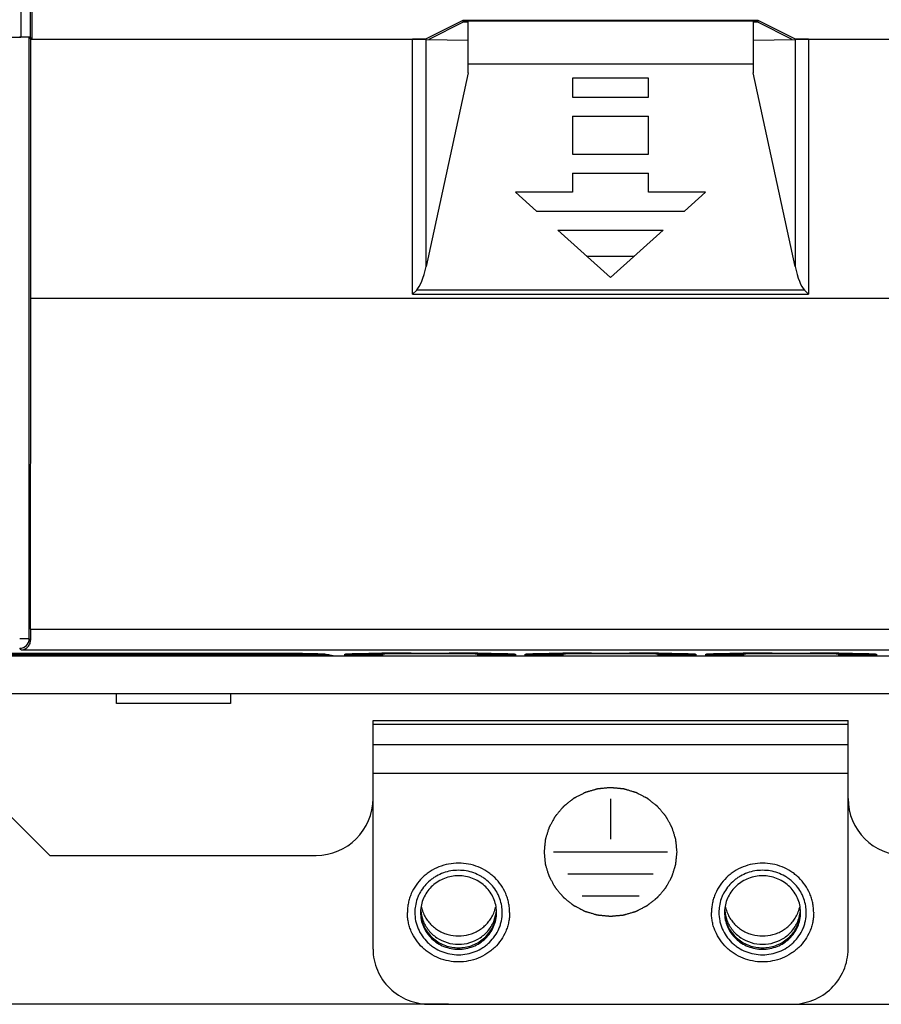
# Model space of a CAD drawing. Header units: millimetres. Extents: x 1117 to 38156, y -1945 to 7303.
# Tile 27 of 256: x 1915 to 1961, y 784 to 836. Entities that reach past the tile are written whole.
import ezdxf

# ---------------------------------------------------------------- set-up
doc = ezdxf.new("R2010")
doc.units = ezdxf.units.MM
doc.styles.get("Standard").update_dxf_attribs({"font": 'arial.ttf'})
doc.dimstyles.new('DIMSTYLE_1', dxfattribs={"dimtxt": 4.2, "dimasz": 3.6, "dimexe": 2.5, "dimexo": 0, "dimgap": 1.05, "dimtad": 1, "dimdsep": 46, "dimtxsty": 'Standard', "dimblk": '_FILLED', "dimblk1": '_FILLED', "dimblk2": '_FILLED', "dimcen": 0.09, "dimazin": 2, "dimtp": 0.01, "dimtm": 0.01, "dimtfac": 1, "dimtofl": 0, "dimtmove": 0, "dimatfit": 3, "dimldrblk": '_FILLED', "dimfxl": 0, "dimtolj": 1, "dimarcsym": 0})

# ---------------------------------------------------------------- blocks, each defined once
blk = doc.blocks.new('_FILLED')
at = {"color": 0, "linetype": 'ByBlock'}
blk.add_solid([(0, 0), (-1, 0.167), (-1, -0.167)], dxfattribs=at)
blk = doc.blocks.new('*D44')
at = {"color": 0, "linetype": 'Continuous', "lineweight": -2}
for p, q in [((1902.377, 1019.133), (1867.014, 1019.133)), ((1869.514, 787.899), (1869.514, 1015.533)), ((1937.942, 784.299), (1867.014, 784.299))]:
    blk.add_line(p, q, dxfattribs=at)
at = {"layer": 'Defpoints', "color": 0, "linetype": 'Continuous'}
for p in [(1869.514, 1019.133), (1902.377, 1019.133), (1937.942, 784.299)]:
    blk.add_point(p, dxfattribs=at)
at = {"color": 0, "linetype": 'Continuous', "lineweight": -2, "xscale": 3.6, "yscale": 3.6, "zscale": 3.6}
for p, rotation in [((1869.514, 1019.133), 90), ((1869.514, 784.299), 270)]:
    blk.add_blockref('_FILLED', p, dxfattribs=dict(at, rotation=rotation))
at = {"color": 0, "linetype": 'Continuous', "insert": (1855.13, 918.28), "char_height": 10, "width": 9.25313, "attachment_point": 2, "rotation": 90, "line_spacing_factor": 0.9}
blk.add_mtext('\\A1;234.83', dxfattribs=at)
blk = doc.blocks.new('*D80')
at = {"color": 0, "linetype": 'Continuous', "lineweight": -2}
for p, q in [((1901.177, 1019.133), (2034.75, 1019.133)), ((2032.25, 1015.533), (2032.25, 787.899)), ((1936.977, 784.299), (2034.75, 784.299))]:
    blk.add_line(p, q, dxfattribs=at)
at = {"layer": 'Defpoints', "color": 0, "linetype": 'Continuous'}
for p in [(1901.177, 1019.133), (1936.977, 784.299), (2032.25, 784.299)]:
    blk.add_point(p, dxfattribs=at)
at = {"color": 0, "linetype": 'Continuous', "lineweight": -2, "xscale": 3.6, "yscale": 3.6, "zscale": 3.6}
for p, rotation in [((2032.25, 1019.133), 90), ((2032.25, 784.299), 270)]:
    blk.add_blockref('_FILLED', p, dxfattribs=dict(at, rotation=rotation))
at = {"color": 0, "linetype": 'Continuous', "insert": (2026.091, 901.716), "char_height": 10, "attachment_point": 5, "rotation": 90}
blk.add_mtext('\\A1;234.83', dxfattribs=at)

msp = doc.modelspace()

# ---------------------------------------------------------------- linework, layer by layer
at = {"linetype": 'Continuous'}
for p, q in [((1915.4, 1002.382), (1915.442, 835.194)), ((1915.9, 1002.389), (1915.942, 835.185)), ((1916.047, 835.081), (1916.047, 882.176)), ((1936.727, 835.081), (1938.727, 836.081)), ((1938.727, 835.976), (1936.917, 835.071)), ((1938.727, 835.976), (1938.727, 836.081)), ((1938.727, 836.081), (1954.227, 836.081)), ((1954.227, 836.037), (1938.727, 836.037)), ((1938.977, 835.976), (1938.727, 835.976)), ((1938.977, 833.315), (1938.977, 836.037)), ((1953.977, 836.037), (1953.977, 833.315)), ((1954.227, 835.976), (1953.977, 835.976)), ((1954.227, 836.081), (1954.227, 835.976)), ((1954.227, 836.081), (1956.227, 835.081)), ((1956.038, 835.071), (1954.227, 835.976)), ((1908.039, 835.194), (1915.442, 835.194)), ((1915.884, 803.535), (1915.874, 835.182)), ((1915.874, 835.182), (1915.977, 835.078)), ((1916.047, 835.081), (1915.942, 835.185)), ((1915.977, 821.433), (1915.977, 835.078)), ((1915.977, 835.078), (1936.063, 835.078)), ((1936.063, 835.081), (1936.727, 835.081)), ((1936.063, 821.67), (1936.063, 835.078)), ((1936.727, 835.074), (1936.727, 835.081)), ((1936.77, 823.129), (1936.77, 835.073)), ((1936.77, 835.073), (1938.977, 835.035)), ((1953.977, 835.035), (1956.185, 835.073)), ((1956.185, 835.073), (1956.185, 823.129)), ((1956.227, 835.081), (1956.892, 835.081)), ((1956.227, 835.081), (1956.227, 835.074)), ((1956.892, 835.078), (1990.977, 835.078)), ((1956.892, 835.078), (1956.892, 821.67)), ((1938.977, 833.777), (1953.977, 833.777)), ((1938.977, 833.315), (1936.77, 823.129)), ((1956.185, 823.129), (1953.977, 833.315)), ((1944.477, 833.033), (1944.477, 832.033)), ((1948.477, 833.033), (1944.477, 833.033)), ((1948.477, 832.033), (1948.477, 833.033)), ((1944.477, 832.033), (1948.477, 832.033)), ((1944.477, 831.033), (1944.477, 829.033)), ((1944.477, 831.033), (1948.477, 831.033)), ((1948.477, 829.033), (1948.477, 831.033)), ((1944.477, 829.033), (1948.477, 829.033)), ((1944.477, 828.033), (1944.477, 827.033)), ((1944.477, 828.033), (1948.477, 828.033)), ((1948.477, 827.033), (1948.477, 828.033)), ((1944.477, 827.033), (1941.477, 827.033)), ((1941.477, 827.033), (1942.589, 826.033)), ((1951.477, 827.033), (1948.477, 827.033)), ((1950.366, 826.033), (1951.477, 827.033)), ((1942.589, 826.033), (1950.366, 826.033)), ((1943.7, 825.033), (1949.255, 825.033)), ((1943.7, 825.033), (1946.477, 822.533)), ((1946.477, 822.533), (1949.255, 825.033)), ((1945.219, 823.666), (1947.736, 823.666)), ((1936.275, 821.881), (1936.063, 821.67)), ((1956.68, 821.881), (1936.275, 821.881)), ((1956.68, 821.881), (1956.892, 821.67)), ((1915.953, 804.03), (1915.977, 821.433)), ((1990.977, 821.433), (1915.977, 821.433)), ((1936.063, 821.67), (1956.892, 821.67)), ((1915.953, 804.03), (1991.002, 804.03)), ((1915.47, 802.949), (1915.384, 803.035)), ((1915.955, 803.464), (1915.884, 803.535)), ((1900.477, 802.633), (1992.477, 802.633)), ((1931.674, 802.692), (1904.281, 802.692)), ((1907.926, 802.781), (1928.029, 802.781)), ((1915.47, 802.949), (1991.485, 802.949)), ((1931.507, 802.726), (1931.971, 802.633)), ((1932.587, 802.734), (1932.486, 802.633)), ((1932.486, 802.72), (1932.487, 802.721)), ((1932.486, 802.633), (1932.486, 802.72)), ((1934.409, 802.692), (1932.545, 802.692)), ((1934.469, 802.633), (1934.328, 802.774)), ((1934.469, 802.72), (1934.415, 802.774)), ((1934.469, 802.72), (1934.469, 802.633)), ((1935.977, 802.781), (1937.977, 802.781)), ((1935.977, 802.747), (1935.977, 802.781)), ((1937.977, 802.747), (1935.977, 802.747)), ((1937.977, 802.747), (1937.977, 802.781)), ((1939.627, 802.774), (1939.486, 802.633)), ((1939.486, 802.72), (1939.54, 802.774)), ((1939.486, 802.633), (1939.486, 802.72)), ((1941.409, 802.692), (1939.545, 802.692)), ((1941.469, 802.633), (1941.368, 802.734)), ((1941.468, 802.721), (1941.469, 802.72)), ((1941.469, 802.72), (1941.469, 802.633)), ((1942.087, 802.734), (1941.986, 802.633)), ((1941.986, 802.72), (1941.987, 802.721)), ((1941.986, 802.633), (1941.986, 802.72)), ((1943.909, 802.692), (1942.045, 802.692)), ((1943.969, 802.633), (1943.828, 802.774)), ((1943.969, 802.72), (1943.915, 802.774)), ((1943.969, 802.72), (1943.969, 802.633)), ((1945.477, 802.781), (1947.477, 802.781)), ((1945.477, 802.747), (1945.477, 802.781)), ((1947.477, 802.747), (1945.477, 802.747)), ((1947.477, 802.747), (1947.477, 802.781)), ((1949.127, 802.774), (1948.986, 802.633)), ((1948.986, 802.72), (1949.04, 802.774)), ((1948.986, 802.633), (1948.986, 802.72)), ((1950.909, 802.692), (1949.045, 802.692)), ((1950.969, 802.633), (1950.868, 802.734)), ((1950.968, 802.721), (1950.969, 802.72)), ((1950.969, 802.72), (1950.969, 802.633)), ((1951.587, 802.734), (1951.486, 802.633)), ((1951.486, 802.72), (1951.487, 802.721)), ((1951.486, 802.633), (1951.486, 802.72)), ((1953.409, 802.692), (1951.545, 802.692)), ((1953.469, 802.633), (1953.328, 802.774)), ((1953.469, 802.72), (1953.415, 802.774)), ((1953.469, 802.72), (1953.469, 802.633)), ((1954.977, 802.781), (1956.977, 802.781)), ((1954.977, 802.747), (1954.977, 802.781)), ((1956.977, 802.747), (1954.977, 802.747)), ((1956.977, 802.747), (1956.977, 802.781)), ((1958.627, 802.774), (1958.486, 802.633)), ((1958.486, 802.72), (1958.54, 802.774)), ((1958.486, 802.633), (1958.486, 802.72)), ((1960.409, 802.692), (1958.545, 802.692)), ((1960.469, 802.633), (1960.368, 802.734)), ((1960.468, 802.721), (1960.469, 802.72)), ((1960.469, 802.72), (1960.469, 802.633)), ((1989.577, 800.633), (1903.377, 800.633)), ((1920.477, 800.133), (1920.477, 800.633)), ((1926.477, 800.633), (1926.477, 800.133)), ((1926.477, 800.133), (1920.477, 800.133)), ((1933.977, 799.232), (1958.977, 799.232)), ((1933.977, 787.197), (1933.977, 799.232)), ((1933.977, 799.033), (1958.977, 799.033)), ((1958.977, 787.197), (1958.977, 799.232)), ((1958.977, 797.946), (1933.977, 797.946)), ((1958.977, 796.44), (1933.977, 796.44)), ((1946.477, 795.117), (1946.477, 792.992)), ((1914.977, 794.133), (1916.977, 792.133)), ((1943.477, 792.316), (1949.477, 792.316)), ((1916.977, 792.133), (1930.977, 792.133)), ((1944.227, 791.157), (1948.727, 791.157)), ((1944.977, 789.998), (1947.977, 789.998)), ((1936.977, 784.299), (1955.977, 784.299))]:
    msp.add_line(p, q, dxfattribs=at)
for centre, radius, start, end in [((1915.384, 803.535), 0.5, 270.0209, 359.979), ((1935.929, 624.98), 177.802, 89.9844, 90.47278), ((1937.988, 615.39), 187.391, 89.53971, 90.00311), ((1945.429, 624.929), 177.853, 89.98446, 90.47271), ((1947.487, 615.192), 187.589, 89.53996, 90.00285), ((1954.929, 624.929), 177.853, 89.98446, 90.47271), ((1956.987, 615.192), 187.589, 89.53996, 90.00285), ((1930.977, 795.133), 3, 270, 0), ((1961.977, 795.133), 3, 180, 270), ((1938.328, 789.128), 2.15, 170.8876, 179.991), ((1938.317, 789.128), 1.84, 177.6421, 179.9976), ((1938.334, 789.128), 1.857, 175.9414, 177.6432), ((1938.345, 789.389), 1.868, 184.0583, 185.4981), ((1938.371, 789.392), 1.893, 185.526, 200.583), ((1938.358, 789.83), 1.881, 192.8016, 198.3746), ((1938.371, 789.834), 1.895, 198.381, 207.6659), ((1938.581, 789.836), 1.898, 332.3514, 341.6176), ((1938.584, 789.392), 1.893, 339.417, 354.474), ((1938.597, 789.83), 1.881, 341.6327, 347.1983), ((1938.61, 789.389), 1.868, 354.5019, 355.9417), ((1938.621, 789.128), 1.857, 2.3568, 4.0586), ((1938.638, 789.128), 1.84, 0.0024, 2.3579), ((1938.627, 789.128), 2.15, 0.0088, 9.1116), ((1954.328, 789.128), 2.15, 170.8876, 179.991), ((1954.317, 789.128), 1.84, 177.6421, 179.9976), ((1954.334, 789.128), 1.857, 175.9414, 177.6432), ((1954.345, 789.389), 1.868, 184.0583, 185.4981), ((1954.371, 789.392), 1.893, 185.526, 200.583), ((1954.358, 789.83), 1.881, 192.8016, 198.3746), ((1954.371, 789.834), 1.895, 198.381, 207.6659), ((1954.581, 789.836), 1.898, 332.3514, 341.6176), ((1954.584, 789.392), 1.893, 339.417, 354.474), ((1954.597, 789.83), 1.881, 341.6327, 347.1983), ((1954.61, 789.389), 1.868, 354.5019, 355.9417), ((1954.621, 789.128), 1.857, 2.3568, 4.0586), ((1954.638, 789.128), 1.84, 0.0024, 2.3579), ((1954.627, 789.128), 2.15, 0.0088, 9.1116)]:
    msp.add_arc(centre, radius, start, end, dxfattribs=at)
for centre, major_axis, ratio, start_param, end_param in [((1915.374, 835.182), (0.5, 0), 0.017463, 0.017461, 1.570807), ((1915.442, 835.185), (0.5, 0), 0.017461, 6.300645, 7.85399), ((1936.063, 835.061), (1, 0), 0.017455, 0.785398, 1.570796), ((1956.892, 835.061), (1, 0), 0.017455, 1.570796, 2.356194), ((1936.063, 826.392), (0, 4.615), 0.216667, -2.928224, -2.356194), ((1956.892, 826.392), (0, 4.615), 0.216667, -3.926991, -3.354961), ((1915.97, 803.949), (0, 1), 0.017455, 1.489752, 2.077118)]:
    msp.add_ellipse(centre, major_axis=major_axis, ratio=ratio, start_param=start_param, end_param=end_param, dxfattribs=at)
for points, knots in [([(1915.884, 803.535), (1915.883, 803.535), (1915.879, 803.534), (1915.871, 803.533), (1915.859, 803.533), (1915.833, 803.531), (1915.791, 803.53), (1915.73, 803.529), (1915.655, 803.528), (1915.539, 803.527), (1915.447, 803.527), (1915.384, 803.527)], [0, 0, 0, 0, 0.00664, 0.022502, 0.047489, 0.081426, 0.174951, 0.299307, 0.449996, 0.62148, 1, 1, 1, 1]), ([(1915.47, 802.949), (1915.526, 802.951), (1915.641, 802.974), (1915.799, 803.072), (1915.923, 803.239), (1915.956, 803.386), (1915.955, 803.464)], [0, 0, 0, 0, 0.21524, 0.443917, 0.699934, 1, 1, 1, 1]), ([(1928.029, 802.781), (1928.45, 802.781), (1929.065, 802.779), (1929.851, 802.773), (1930.36, 802.766), (1930.79, 802.758), (1931.09, 802.75), (1931.28, 802.743), (1931.381, 802.738), (1931.454, 802.732), (1931.492, 802.728), (1931.507, 802.726)], [0, 0, 0, 0, 0.363721, 0.529937, 0.677996, 0.802814, 0.900099, 0.93733, 0.966545, 0.987496, 1, 1, 1, 1]), ([(1932.486, 802.721), (1932.489, 802.724), (1932.504, 802.726), (1932.531, 802.731), (1932.575, 802.734), (1932.635, 802.738), (1932.711, 802.742), (1932.802, 802.746), (1932.909, 802.749), (1933.082, 802.755), (1933.332, 802.76), (1933.67, 802.766), (1934.053, 802.771), (1934.321, 802.774), (1934.462, 802.775)], [0, 0, 0, 0, 0.006391, 0.020612, 0.042825, 0.073085, 0.111429, 0.157856, 0.212183, 0.274157, 0.419889, 0.592037, 0.786885, 1, 1, 1, 1]), ([(1935.977, 802.747), (1935.879, 802.747), (1935.687, 802.746), (1935.408, 802.745), (1935.15, 802.743), (1934.954, 802.74), (1934.815, 802.737), (1934.727, 802.735), (1934.651, 802.733), (1934.588, 802.731), (1934.538, 802.728), (1934.505, 802.726), (1934.486, 802.724), (1934.477, 802.723), (1934.472, 802.722), (1934.469, 802.721), (1934.469, 802.72)], [0, 0, 0, 0, 0.194942, 0.382456, 0.555228, 0.706678, 0.772552, 0.830983, 0.881422, 0.92336, 0.956412, 0.980298, 0.988731, 0.994805, 0.998523, 1, 1, 1, 1]), ([(1939.486, 802.72), (1939.486, 802.721), (1939.483, 802.722), (1939.478, 802.723), (1939.468, 802.724), (1939.449, 802.726), (1939.416, 802.728), (1939.367, 802.731), (1939.304, 802.733), (1939.228, 802.735), (1939.14, 802.737), (1939.001, 802.74), (1938.805, 802.743), (1938.547, 802.745), (1938.268, 802.746), (1938.076, 802.747), (1937.977, 802.747)], [0, 0, 0, 0, 0.001495, 0.005218, 0.011288, 0.019712, 0.043588, 0.07664, 0.11858, 0.169018, 0.227448, 0.293322, 0.444772, 0.617544, 0.805057, 1, 1, 1, 1]), ([(1939.493, 802.775), (1939.633, 802.774), (1939.902, 802.771), (1940.284, 802.766), (1940.622, 802.76), (1940.872, 802.755), (1941.045, 802.749), (1941.152, 802.746), (1941.244, 802.742), (1941.32, 802.738), (1941.38, 802.734), (1941.424, 802.731), (1941.451, 802.726), (1941.466, 802.724), (1941.469, 802.721)], [0, 0, 0, 0, 0.21283, 0.407543, 0.579681, 0.725486, 0.787524, 0.841919, 0.888436, 0.926863, 0.957163, 0.979388, 0.993608, 1, 1, 1, 1]), ([(1941.986, 802.721), (1941.989, 802.724), (1942.004, 802.726), (1942.031, 802.731), (1942.075, 802.734), (1942.135, 802.738), (1942.211, 802.742), (1942.303, 802.746), (1942.41, 802.749), (1942.583, 802.755), (1942.833, 802.76), (1943.171, 802.766), (1943.553, 802.771), (1943.822, 802.774), (1943.962, 802.775)], [0, 0, 0, 0, 0.006392, 0.020612, 0.042837, 0.073137, 0.111564, 0.158081, 0.212476, 0.274514, 0.420319, 0.592457, 0.78717, 1, 1, 1, 1]), ([(1945.477, 802.747), (1945.379, 802.747), (1945.187, 802.746), (1944.908, 802.745), (1944.65, 802.743), (1944.454, 802.74), (1944.315, 802.737), (1944.227, 802.735), (1944.151, 802.733), (1944.088, 802.731), (1944.038, 802.728), (1944.005, 802.726), (1943.987, 802.724), (1943.977, 802.723), (1943.972, 802.722), (1943.969, 802.721), (1943.969, 802.72)], [0, 0, 0, 0, 0.194943, 0.382456, 0.555228, 0.706678, 0.772552, 0.830982, 0.88142, 0.92336, 0.956412, 0.980288, 0.988712, 0.994782, 0.998505, 1, 1, 1, 1]), ([(1948.986, 802.72), (1948.986, 802.721), (1948.983, 802.722), (1948.978, 802.723), (1948.968, 802.724), (1948.949, 802.726), (1948.916, 802.728), (1948.867, 802.731), (1948.804, 802.733), (1948.728, 802.735), (1948.64, 802.737), (1948.501, 802.74), (1948.305, 802.743), (1948.047, 802.745), (1947.768, 802.746), (1947.576, 802.747), (1947.477, 802.747)], [0, 0, 0, 0, 0.001477, 0.005195, 0.011269, 0.019702, 0.043588, 0.07664, 0.118578, 0.169017, 0.227448, 0.293322, 0.444772, 0.617544, 0.805058, 1, 1, 1, 1]), ([(1948.993, 802.775), (1949.133, 802.774), (1949.402, 802.771), (1949.785, 802.766), (1950.123, 802.76), (1950.373, 802.755), (1950.546, 802.749), (1950.653, 802.746), (1950.744, 802.742), (1950.82, 802.738), (1950.88, 802.734), (1950.924, 802.731), (1950.951, 802.726), (1950.966, 802.724), (1950.969, 802.721)], [0, 0, 0, 0, 0.213115, 0.407963, 0.580111, 0.725843, 0.787817, 0.842144, 0.888571, 0.926915, 0.957175, 0.979388, 0.993609, 1, 1, 1, 1]), ([(1951.486, 802.721), (1951.489, 802.724), (1951.504, 802.726), (1951.531, 802.731), (1951.575, 802.734), (1951.635, 802.738), (1951.711, 802.742), (1951.803, 802.746), (1951.91, 802.749), (1952.083, 802.755), (1952.333, 802.76), (1952.671, 802.766), (1953.053, 802.771), (1953.322, 802.774), (1953.462, 802.775)], [0, 0, 0, 0, 0.006392, 0.020612, 0.042837, 0.073137, 0.111564, 0.158081, 0.212476, 0.274514, 0.420319, 0.592457, 0.78717, 1, 1, 1, 1]), ([(1954.977, 802.747), (1954.879, 802.747), (1954.687, 802.746), (1954.408, 802.745), (1954.15, 802.743), (1953.954, 802.74), (1953.815, 802.737), (1953.727, 802.735), (1953.651, 802.733), (1953.588, 802.731), (1953.538, 802.728), (1953.505, 802.726), (1953.487, 802.724), (1953.477, 802.723), (1953.472, 802.722), (1953.469, 802.721), (1953.469, 802.72)], [0, 0, 0, 0, 0.194943, 0.382456, 0.555228, 0.706678, 0.772552, 0.830982, 0.88142, 0.92336, 0.956412, 0.980288, 0.988712, 0.994782, 0.998505, 1, 1, 1, 1]), ([(1958.486, 802.72), (1958.486, 802.721), (1958.483, 802.722), (1958.478, 802.723), (1958.468, 802.724), (1958.449, 802.726), (1958.416, 802.728), (1958.367, 802.731), (1958.304, 802.733), (1958.228, 802.735), (1958.14, 802.737), (1958.001, 802.74), (1957.805, 802.743), (1957.547, 802.745), (1957.268, 802.746), (1957.076, 802.747), (1956.977, 802.747)], [0, 0, 0, 0, 0.001477, 0.005195, 0.011269, 0.019702, 0.043588, 0.07664, 0.118578, 0.169017, 0.227448, 0.293322, 0.444772, 0.617544, 0.805058, 1, 1, 1, 1]), ([(1958.493, 802.775), (1958.633, 802.774), (1958.902, 802.771), (1959.285, 802.766), (1959.623, 802.76), (1959.873, 802.755), (1960.046, 802.749), (1960.153, 802.746), (1960.244, 802.742), (1960.32, 802.738), (1960.38, 802.734), (1960.424, 802.731), (1960.451, 802.726), (1960.466, 802.724), (1960.469, 802.721)], [0, 0, 0, 0, 0.213115, 0.407963, 0.580111, 0.725843, 0.787817, 0.842144, 0.888571, 0.926915, 0.957175, 0.979388, 0.993609, 1, 1, 1, 1]), ([(1949.977, 792.316), (1949.972, 792.371), (1949.964, 792.453), (1949.952, 792.562), (1949.944, 792.644), (1949.936, 792.726), (1949.929, 792.795), (1949.923, 792.849), (1949.92, 792.884), (1949.917, 792.911), (1949.915, 792.932), (1949.913, 792.949), (1949.912, 792.961), (1949.911, 792.967), (1949.911, 792.973), (1949.909, 792.978), (1949.907, 792.984), (1949.904, 792.996), (1949.898, 793.012), (1949.892, 793.032), (1949.884, 793.058), (1949.874, 793.091), (1949.857, 793.144), (1949.837, 793.209), (1949.812, 793.288), (1949.787, 793.367), (1949.767, 793.433), (1949.75, 793.486), (1949.74, 793.519), (1949.732, 793.545), (1949.726, 793.565), (1949.721, 793.581), (1949.717, 793.593), (1949.715, 793.599), (1949.714, 793.604), (1949.711, 793.609), (1949.708, 793.615), (1949.702, 793.625), (1949.693, 793.641), (1949.683, 793.659), (1949.67, 793.683), (1949.653, 793.713), (1949.627, 793.762), (1949.593, 793.823), (1949.553, 793.896), (1949.513, 793.968), (1949.48, 794.029), (1949.453, 794.078), (1949.436, 794.108), (1949.423, 794.132), (1949.413, 794.15), (1949.404, 794.166), (1949.399, 794.176), (1949.395, 794.182), (1949.393, 794.187), (1949.389, 794.191), (1949.385, 794.196), (1949.377, 794.206), (1949.365, 794.219), (1949.351, 794.236), (1949.333, 794.257), (1949.31, 794.284), (1949.273, 794.328), (1949.228, 794.382), (1949.173, 794.447), (1949.117, 794.512), (1949.072, 794.566), (1949.035, 794.609), (1949.012, 794.636), (1948.994, 794.658), (1948.98, 794.674), (1948.968, 794.688), (1948.96, 794.697), (1948.956, 794.702), (1948.953, 794.707), (1948.948, 794.71), (1948.943, 794.714), (1948.933, 794.722), (1948.919, 794.733), (1948.903, 794.746), (1948.881, 794.763), (1948.853, 794.785), (1948.809, 794.82), (1948.754, 794.864), (1948.688, 794.916), (1948.622, 794.968), (1948.567, 795.012), (1948.523, 795.047), (1948.496, 795.069), (1948.474, 795.086), (1948.458, 795.099), (1948.444, 795.11), (1948.434, 795.118), (1948.429, 795.122), (1948.425, 795.126), (1948.42, 795.128), (1948.414, 795.131), (1948.403, 795.137), (1948.387, 795.145), (1948.368, 795.155), (1948.343, 795.168), (1948.312, 795.184), (1948.261, 795.21), (1948.199, 795.242), (1948.124, 795.281), (1948.048, 795.32), (1947.986, 795.353), (1947.935, 795.379), (1947.904, 795.395), (1947.879, 795.408), (1947.86, 795.418), (1947.844, 795.426), (1947.834, 795.431), (1947.827, 795.435), (1947.823, 795.437), (1947.817, 795.439), (1947.811, 795.441), (1947.799, 795.444), (1947.782, 795.449), (1947.761, 795.455), (1947.734, 795.463), (1947.7, 795.473), (1947.646, 795.489), (1947.578, 795.509), (1947.496, 795.534), (1947.414, 795.558), (1947.346, 795.578), (1947.292, 795.594), (1947.258, 795.604), (1947.231, 795.612), (1947.21, 795.618), (1947.193, 795.623), (1947.181, 795.627), (1947.174, 795.628), (1947.169, 795.63), (1947.164, 795.63), (1947.157, 795.631), (1947.144, 795.632), (1947.126, 795.634), (1947.104, 795.636), (1947.076, 795.639), (1947.04, 795.643), (1946.982, 795.648), (1946.91, 795.655), (1946.823, 795.663), (1946.737, 795.672), (1946.665, 795.679), (1946.607, 795.684), (1946.571, 795.688), (1946.542, 795.69), (1946.521, 795.693), (1946.503, 795.694), (1946.49, 795.696), (1946.483, 795.696), (1946.477, 795.697), (1946.472, 795.696), (1946.465, 795.696), (1946.453, 795.694), (1946.435, 795.693), (1946.414, 795.691), (1946.385, 795.688), (1946.35, 795.685), (1946.293, 795.679), (1946.223, 795.673), (1946.138, 795.665), (1946.053, 795.656), (1945.982, 795.65), (1945.925, 795.644), (1945.89, 795.641), (1945.861, 795.638), (1945.84, 795.636), (1945.822, 795.635), (1945.81, 795.634), (1945.803, 795.633), (1945.798, 795.633), (1945.793, 795.631), (1945.786, 795.629), (1945.774, 795.625), (1945.757, 795.62), (1945.736, 795.614), (1945.709, 795.606), (1945.675, 795.597), (1945.621, 795.581), (1945.552, 795.561), (1945.471, 795.537), (1945.389, 795.513), (1945.321, 795.493), (1945.266, 795.477), (1945.232, 795.467), (1945.205, 795.459), (1945.185, 795.454), (1945.168, 795.449), (1945.156, 795.445), (1945.149, 795.443), (1945.144, 795.442), (1945.139, 795.439), (1945.133, 795.436), (1945.122, 795.43), (1945.106, 795.422), (1945.087, 795.413), (1945.062, 795.4), (1945.031, 795.384), (1944.98, 795.358), (1944.918, 795.325), (1944.842, 795.287), (1944.767, 795.248), (1944.704, 795.216), (1944.654, 795.19), (1944.622, 795.174), (1944.597, 795.161), (1944.578, 795.151), (1944.563, 795.143), (1944.552, 795.138), (1944.545, 795.134), (1944.54, 795.132), (1944.536, 795.128), (1944.531, 795.124), (1944.521, 795.116), (1944.507, 795.105), (1944.49, 795.092), (1944.468, 795.074), (1944.44, 795.052), (1944.395, 795.017), (1944.339, 794.972), (1944.272, 794.919), (1944.204, 794.866), (1944.148, 794.822), (1944.103, 794.786), (1944.075, 794.764), (1944.053, 794.746), (1944.036, 794.733), (1944.022, 794.722), (1944.012, 794.714), (1944.007, 794.71), (1944.002, 794.707), (1943.999, 794.702), (1943.995, 794.697), (1943.987, 794.688), (1943.975, 794.675), (1943.962, 794.659), (1943.944, 794.637), (1943.921, 794.611), (1943.885, 794.568), (1943.84, 794.515), (1943.786, 794.452), (1943.732, 794.388), (1943.686, 794.335), (1943.65, 794.292), (1943.628, 794.266), (1943.61, 794.244), (1943.596, 794.229), (1943.585, 794.215), (1943.577, 794.206), (1943.572, 794.201), (1943.569, 794.197), (1943.567, 794.192), (1943.563, 794.186), (1943.557, 794.175), (1943.549, 794.16), (1943.539, 794.142), (1943.525, 794.118), (1943.509, 794.088), (1943.482, 794.039), (1943.448, 793.979), (1943.408, 793.906), (1943.367, 793.833), (1943.334, 793.773), (1943.307, 793.724), (1943.29, 793.694), (1943.277, 793.67), (1943.266, 793.652), (1943.258, 793.636), (1943.252, 793.626), (1943.249, 793.62), (1943.246, 793.615), (1943.245, 793.61), (1943.243, 793.604), (1943.239, 793.592), (1943.234, 793.576), (1943.228, 793.556), (1943.219, 793.53), (1943.209, 793.497), (1943.192, 793.444), (1943.171, 793.379), (1943.146, 793.3), (1943.121, 793.221), (1943.101, 793.155), (1943.084, 793.102), (1943.074, 793.07), (1943.065, 793.043), (1943.059, 793.024), (1943.054, 793.007), (1943.05, 792.996), (1943.048, 792.989), (1943.046, 792.984), (1943.046, 792.979), (1943.045, 792.972), (1943.044, 792.96), (1943.042, 792.942), (1943.04, 792.922), (1943.037, 792.894), (1943.034, 792.859), (1943.028, 792.803), (1943.021, 792.734), (1943.012, 792.65), (1943.003, 792.567), (1942.992, 792.455), (1942.983, 792.372), (1942.977, 792.316)], [0, 0, 0, 0, 0.015625, 0.023438, 0.03125, 0.039062, 0.046875, 0.050781, 0.054688, 0.056641, 0.058594, 0.060547, 0.061523, 0.062012, 0.0625, 0.062988, 0.063477, 0.064453, 0.066406, 0.068359, 0.070312, 0.074219, 0.078125, 0.085938, 0.09375, 0.101562, 0.109375, 0.113281, 0.117188, 0.119141, 0.121094, 0.123047, 0.124023, 0.124512, 0.125, 0.125488, 0.125977, 0.126953, 0.128906, 0.130859, 0.132812, 0.136719, 0.140625, 0.148438, 0.15625, 0.164062, 0.171875, 0.175781, 0.179688, 0.181641, 0.183594, 0.185547, 0.186523, 0.187012, 0.1875, 0.187988, 0.188477, 0.189453, 0.191406, 0.193359, 0.195312, 0.199219, 0.203125, 0.210938, 0.21875, 0.226562, 0.234375, 0.238281, 0.242188, 0.244141, 0.246094, 0.248047, 0.249023, 0.249512, 0.25, 0.250488, 0.250977, 0.251953, 0.253906, 0.255859, 0.257812, 0.261719, 0.265625, 0.273438, 0.28125, 0.289062, 0.296875, 0.300781, 0.304688, 0.306641, 0.308594, 0.310547, 0.311523, 0.312012, 0.3125, 0.312988, 0.313477, 0.314453, 0.316406, 0.318359, 0.320312, 0.324219, 0.328125, 0.335938, 0.34375, 0.351562, 0.359375, 0.363281, 0.367188, 0.369141, 0.371094, 0.373047, 0.374023, 0.374512, 0.375, 0.375488, 0.375977, 0.376953, 0.378906, 0.380859, 0.382812, 0.386719, 0.390625, 0.398438, 0.40625, 0.414062, 0.421875, 0.425781, 0.429688, 0.431641, 0.433594, 0.435547, 0.436523, 0.437012, 0.4375, 0.437988, 0.438477, 0.439453, 0.441406, 0.443359, 0.445312, 0.449219, 0.453125, 0.460938, 0.46875, 0.476562, 0.484375, 0.488281, 0.492188, 0.494141, 0.496094, 0.498047, 0.499023, 0.499512, 0.5, 0.500488, 0.500977, 0.501953, 0.503906, 0.505859, 0.507812, 0.511719, 0.515625, 0.523438, 0.53125, 0.539062, 0.546875, 0.550781, 0.554688, 0.556641, 0.558594, 0.560547, 0.561523, 0.562012, 0.5625, 0.562988, 0.563477, 0.564453, 0.566406, 0.568359, 0.570312, 0.574219, 0.578125, 0.585938, 0.59375, 0.601562, 0.609375, 0.613281, 0.617188, 0.619141, 0.621094, 0.623047, 0.624023, 0.624512, 0.625, 0.625488, 0.625977, 0.626953, 0.628906, 0.630859, 0.632812, 0.636719, 0.640625, 0.648438, 0.65625, 0.664062, 0.671875, 0.675781, 0.679688, 0.681641, 0.683594, 0.685547, 0.686523, 0.687012, 0.6875, 0.687988, 0.688477, 0.689453, 0.691406, 0.693359, 0.695312, 0.699219, 0.703125, 0.710938, 0.71875, 0.726562, 0.734375, 0.738281, 0.742188, 0.744141, 0.746094, 0.748047, 0.749023, 0.749512, 0.75, 0.750488, 0.750977, 0.751953, 0.753906, 0.755859, 0.757812, 0.761719, 0.765625, 0.773438, 0.78125, 0.789062, 0.796875, 0.800781, 0.804688, 0.806641, 0.808594, 0.810547, 0.811523, 0.812012, 0.8125, 0.812988, 0.813477, 0.814453, 0.816406, 0.818359, 0.820312, 0.824219, 0.828125, 0.835938, 0.84375, 0.851562, 0.859375, 0.863281, 0.867188, 0.869141, 0.871094, 0.873047, 0.874023, 0.874512, 0.875, 0.875488, 0.875977, 0.876953, 0.878906, 0.880859, 0.882812, 0.886719, 0.890625, 0.898438, 0.90625, 0.914062, 0.921875, 0.925781, 0.929688, 0.931641, 0.933594, 0.935547, 0.936523, 0.937012, 0.9375, 0.937988, 0.938477, 0.939453, 0.941406, 0.943359, 0.945312, 0.949219, 0.953125, 0.960938, 0.96875, 0.976562, 0.984375, 1, 1, 1, 1]), ([(1942.977, 792.316), (1942.983, 792.261), (1942.991, 792.179), (1943.002, 792.07), (1943.011, 791.988), (1943.019, 791.906), (1943.026, 791.837), (1943.032, 791.782), (1943.035, 791.748), (1943.038, 791.721), (1943.04, 791.7), (1943.042, 791.683), (1943.043, 791.671), (1943.044, 791.664), (1943.044, 791.659), (1943.046, 791.654), (1943.048, 791.648), (1943.051, 791.636), (1943.056, 791.62), (1943.063, 791.6), (1943.071, 791.574), (1943.081, 791.541), (1943.098, 791.488), (1943.118, 791.422), (1943.143, 791.343), (1943.168, 791.265), (1943.188, 791.199), (1943.205, 791.146), (1943.215, 791.113), (1943.223, 791.087), (1943.229, 791.067), (1943.234, 791.051), (1943.238, 791.039), (1943.24, 791.033), (1943.241, 791.028), (1943.244, 791.023), (1943.247, 791.017), (1943.253, 791.006), (1943.262, 790.991), (1943.272, 790.973), (1943.285, 790.949), (1943.302, 790.918), (1943.328, 790.87), (1943.362, 790.809), (1943.402, 790.736), (1943.442, 790.664), (1943.475, 790.603), (1943.502, 790.554), (1943.519, 790.524), (1943.532, 790.5), (1943.542, 790.481), (1943.551, 790.466), (1943.556, 790.456), (1943.56, 790.45), (1943.562, 790.445), (1943.566, 790.441), (1943.57, 790.436), (1943.578, 790.426), (1943.59, 790.413), (1943.604, 790.396), (1943.622, 790.375), (1943.645, 790.348), (1943.682, 790.304), (1943.727, 790.25), (1943.782, 790.185), (1943.837, 790.12), (1943.883, 790.066), (1943.92, 790.023), (1943.943, 789.996), (1943.961, 789.974), (1943.975, 789.958), (1943.987, 789.944), (1943.995, 789.935), (1943.999, 789.93), (1944.002, 789.925), (1944.007, 789.922), (1944.012, 789.918), (1944.022, 789.91), (1944.036, 789.899), (1944.052, 789.886), (1944.074, 789.869), (1944.102, 789.847), (1944.146, 789.812), (1944.201, 789.768), (1944.267, 789.716), (1944.333, 789.664), (1944.387, 789.62), (1944.431, 789.585), (1944.459, 789.563), (1944.481, 789.546), (1944.497, 789.533), (1944.511, 789.522), (1944.521, 789.514), (1944.526, 789.51), (1944.53, 789.506), (1944.535, 789.504), (1944.541, 789.501), (1944.552, 789.495), (1944.568, 789.487), (1944.587, 789.477), (1944.612, 789.464), (1944.643, 789.448), (1944.693, 789.422), (1944.756, 789.39), (1944.831, 789.351), (1944.907, 789.312), (1944.969, 789.279), (1945.02, 789.253), (1945.051, 789.237), (1945.076, 789.224), (1945.095, 789.214), (1945.111, 789.206), (1945.121, 789.2), (1945.128, 789.197), (1945.132, 789.195), (1945.138, 789.193), (1945.144, 789.191), (1945.156, 789.188), (1945.173, 789.183), (1945.194, 789.177), (1945.221, 789.169), (1945.255, 789.159), (1945.309, 789.143), (1945.377, 789.122), (1945.459, 789.098), (1945.541, 789.074), (1945.609, 789.054), (1945.663, 789.038), (1945.697, 789.028), (1945.724, 789.02), (1945.745, 789.014), (1945.762, 789.009), (1945.774, 789.005), (1945.781, 789.003), (1945.786, 789.002), (1945.791, 789.001), (1945.798, 789.001), (1945.811, 789), (1945.829, 788.998), (1945.851, 788.996), (1945.879, 788.993), (1945.915, 788.989), (1945.973, 788.984), (1946.045, 788.977), (1946.132, 788.969), (1946.218, 788.96), (1946.29, 788.953), (1946.348, 788.948), (1946.384, 788.944), (1946.413, 788.941), (1946.434, 788.939), (1946.452, 788.938), (1946.465, 788.936), (1946.472, 788.936), (1946.478, 788.935), (1946.483, 788.936), (1946.49, 788.936), (1946.502, 788.938), (1946.52, 788.939), (1946.541, 788.941), (1946.57, 788.944), (1946.605, 788.947), (1946.662, 788.953), (1946.732, 788.959), (1946.817, 788.967), (1946.902, 788.975), (1946.973, 788.982), (1947.03, 788.988), (1947.065, 788.991), (1947.094, 788.994), (1947.115, 788.996), (1947.133, 788.997), (1947.145, 788.998), (1947.152, 788.999), (1947.157, 788.999), (1947.162, 789.001), (1947.169, 789.003), (1947.181, 789.007), (1947.198, 789.012), (1947.219, 789.017), (1947.246, 789.025), (1947.28, 789.035), (1947.334, 789.051), (1947.403, 789.071), (1947.484, 789.095), (1947.566, 789.119), (1947.634, 789.139), (1947.689, 789.155), (1947.723, 789.164), (1947.75, 789.172), (1947.77, 789.178), (1947.787, 789.183), (1947.799, 789.187), (1947.806, 789.189), (1947.811, 789.19), (1947.816, 789.193), (1947.822, 789.196), (1947.833, 789.202), (1947.849, 789.21), (1947.868, 789.219), (1947.893, 789.232), (1947.924, 789.248), (1947.975, 789.274), (1948.037, 789.306), (1948.113, 789.345), (1948.188, 789.384), (1948.251, 789.416), (1948.301, 789.442), (1948.333, 789.458), (1948.358, 789.471), (1948.377, 789.481), (1948.392, 789.489), (1948.403, 789.494), (1948.41, 789.498), (1948.414, 789.5), (1948.419, 789.503), (1948.424, 789.508), (1948.434, 789.516), (1948.448, 789.527), (1948.465, 789.54), (1948.487, 789.558), (1948.515, 789.58), (1948.56, 789.615), (1948.616, 789.66), (1948.683, 789.713), (1948.751, 789.766), (1948.807, 789.81), (1948.851, 789.846), (1948.879, 789.868), (1948.902, 789.886), (1948.919, 789.899), (1948.933, 789.91), (1948.943, 789.918), (1948.948, 789.922), (1948.953, 789.925), (1948.956, 789.929), (1948.96, 789.935), (1948.968, 789.944), (1948.979, 789.957), (1948.993, 789.973), (1949.011, 789.994), (1949.034, 790.021), (1949.07, 790.063), (1949.115, 790.117), (1949.169, 790.18), (1949.223, 790.244), (1949.268, 790.297), (1949.305, 790.34), (1949.327, 790.366), (1949.345, 790.387), (1949.359, 790.403), (1949.37, 790.417), (1949.378, 790.426), (1949.382, 790.431), (1949.386, 790.435), (1949.388, 790.44), (1949.392, 790.446), (1949.398, 790.456), (1949.406, 790.472), (1949.416, 790.49), (1949.43, 790.514), (1949.446, 790.544), (1949.473, 790.593), (1949.507, 790.653), (1949.547, 790.726), (1949.588, 790.799), (1949.621, 790.859), (1949.648, 790.908), (1949.665, 790.938), (1949.678, 790.962), (1949.689, 790.98), (1949.697, 790.996), (1949.703, 791.006), (1949.706, 791.012), (1949.709, 791.017), (1949.71, 791.022), (1949.712, 791.028), (1949.716, 791.04), (1949.721, 791.056), (1949.727, 791.076), (1949.736, 791.102), (1949.746, 791.135), (1949.763, 791.188), (1949.784, 791.253), (1949.809, 791.332), (1949.834, 791.411), (1949.854, 791.477), (1949.871, 791.529), (1949.881, 791.562), (1949.89, 791.589), (1949.896, 791.608), (1949.901, 791.625), (1949.905, 791.636), (1949.907, 791.643), (1949.909, 791.648), (1949.909, 791.653), (1949.91, 791.66), (1949.911, 791.672), (1949.913, 791.689), (1949.915, 791.71), (1949.918, 791.738), (1949.921, 791.773), (1949.927, 791.829), (1949.934, 791.898), (1949.943, 791.982), (1949.952, 792.065), (1949.963, 792.177), (1949.972, 792.26), (1949.977, 792.316)], [0, 0, 0, 0, 0.015625, 0.023438, 0.03125, 0.039062, 0.046875, 0.050781, 0.054688, 0.056641, 0.058594, 0.060547, 0.061523, 0.062012, 0.0625, 0.062988, 0.063477, 0.064453, 0.066406, 0.068359, 0.070312, 0.074219, 0.078125, 0.085938, 0.09375, 0.101562, 0.109375, 0.113281, 0.117188, 0.119141, 0.121094, 0.123047, 0.124023, 0.124512, 0.125, 0.125488, 0.125977, 0.126953, 0.128906, 0.130859, 0.132812, 0.136719, 0.140625, 0.148438, 0.15625, 0.164062, 0.171875, 0.175781, 0.179688, 0.181641, 0.183594, 0.185547, 0.186523, 0.187012, 0.1875, 0.187988, 0.188477, 0.189453, 0.191406, 0.193359, 0.195312, 0.199219, 0.203125, 0.210938, 0.21875, 0.226562, 0.234375, 0.238281, 0.242188, 0.244141, 0.246094, 0.248047, 0.249023, 0.249512, 0.25, 0.250488, 0.250977, 0.251953, 0.253906, 0.255859, 0.257812, 0.261719, 0.265625, 0.273438, 0.28125, 0.289062, 0.296875, 0.300781, 0.304688, 0.306641, 0.308594, 0.310547, 0.311523, 0.312012, 0.3125, 0.312988, 0.313477, 0.314453, 0.316406, 0.318359, 0.320312, 0.324219, 0.328125, 0.335938, 0.34375, 0.351562, 0.359375, 0.363281, 0.367188, 0.369141, 0.371094, 0.373047, 0.374023, 0.374512, 0.375, 0.375488, 0.375977, 0.376953, 0.378906, 0.380859, 0.382812, 0.386719, 0.390625, 0.398438, 0.40625, 0.414062, 0.421875, 0.425781, 0.429688, 0.431641, 0.433594, 0.435547, 0.436523, 0.437012, 0.4375, 0.437988, 0.438477, 0.439453, 0.441406, 0.443359, 0.445312, 0.449219, 0.453125, 0.460938, 0.46875, 0.476562, 0.484375, 0.488281, 0.492188, 0.494141, 0.496094, 0.498047, 0.499023, 0.499512, 0.5, 0.500488, 0.500977, 0.501953, 0.503906, 0.505859, 0.507812, 0.511719, 0.515625, 0.523438, 0.53125, 0.539062, 0.546875, 0.550781, 0.554688, 0.556641, 0.558594, 0.560547, 0.561523, 0.562012, 0.5625, 0.562988, 0.563477, 0.564453, 0.566406, 0.568359, 0.570312, 0.574219, 0.578125, 0.585938, 0.59375, 0.601562, 0.609375, 0.613281, 0.617188, 0.619141, 0.621094, 0.623047, 0.624023, 0.624512, 0.625, 0.625488, 0.625977, 0.626953, 0.628906, 0.630859, 0.632812, 0.636719, 0.640625, 0.648438, 0.65625, 0.664062, 0.671875, 0.675781, 0.679688, 0.681641, 0.683594, 0.685547, 0.686523, 0.687012, 0.6875, 0.687988, 0.688477, 0.689453, 0.691406, 0.693359, 0.695312, 0.699219, 0.703125, 0.710938, 0.71875, 0.726562, 0.734375, 0.738281, 0.742188, 0.744141, 0.746094, 0.748047, 0.749023, 0.749512, 0.75, 0.750488, 0.750977, 0.751953, 0.753906, 0.755859, 0.757812, 0.761719, 0.765625, 0.773438, 0.78125, 0.789062, 0.796875, 0.800781, 0.804688, 0.806641, 0.808594, 0.810547, 0.811523, 0.812012, 0.8125, 0.812988, 0.813477, 0.814453, 0.816406, 0.818359, 0.820312, 0.824219, 0.828125, 0.835938, 0.84375, 0.851562, 0.859375, 0.863281, 0.867188, 0.869141, 0.871094, 0.873047, 0.874023, 0.874512, 0.875, 0.875488, 0.875977, 0.876953, 0.878906, 0.880859, 0.882812, 0.886719, 0.890625, 0.898438, 0.90625, 0.914062, 0.921875, 0.925781, 0.929688, 0.931641, 0.933594, 0.935547, 0.936523, 0.937012, 0.9375, 0.937988, 0.938477, 0.939453, 0.941406, 0.943359, 0.945312, 0.949219, 0.953125, 0.960938, 0.96875, 0.976562, 0.984375, 1, 1, 1, 1]), ([(1941.167, 789.128), (1941.167, 789.213), (1941.159, 789.384), (1941.12, 789.636), (1941.056, 789.884), (1940.937, 790.205), (1940.728, 790.583), (1940.447, 790.912), (1940.186, 791.14), (1939.903, 791.343), (1939.512, 791.545), (1939.005, 791.693), (1938.477, 791.743), (1937.95, 791.693), (1937.443, 791.545), (1937.052, 791.343), (1936.769, 791.14), (1936.508, 790.912), (1936.227, 790.583), (1936.018, 790.205), (1935.899, 789.884), (1935.835, 789.636), (1935.796, 789.384), (1935.787, 789.213), (1935.787, 789.128)], [0, 0, 0, 0, 0.03073, 0.061485, 0.092278, 0.123132, 0.185003, 0.247267, 0.278596, 0.310028, 0.373102, 0.436471, 0.5, 0.563529, 0.626898, 0.689972, 0.721404, 0.752733, 0.814997, 0.876868, 0.907722, 0.938515, 0.96927, 1, 1, 1, 1]), ([(1957.167, 789.128), (1957.167, 789.213), (1957.159, 789.384), (1957.12, 789.636), (1957.056, 789.884), (1956.937, 790.205), (1956.728, 790.583), (1956.447, 790.912), (1956.186, 791.14), (1955.903, 791.343), (1955.512, 791.545), (1955.005, 791.693), (1954.477, 791.743), (1953.95, 791.693), (1953.443, 791.545), (1953.052, 791.343), (1952.769, 791.14), (1952.508, 790.912), (1952.227, 790.583), (1952.018, 790.205), (1951.899, 789.884), (1951.835, 789.636), (1951.796, 789.384), (1951.787, 789.213), (1951.787, 789.128)], [0, 0, 0, 0, 0.03073, 0.061485, 0.092278, 0.123132, 0.185003, 0.247267, 0.278596, 0.310028, 0.373102, 0.436471, 0.5, 0.563529, 0.626898, 0.689972, 0.721404, 0.752733, 0.814997, 0.876868, 0.907722, 0.938515, 0.96927, 1, 1, 1, 1]), ([(1940.75, 789.469), (1940.73, 789.598), (1940.68, 789.791), (1940.581, 790.035), (1940.459, 790.27), (1940.267, 790.543), (1940.029, 790.778), (1939.815, 790.939), (1939.587, 791.082), (1939.279, 791.223), (1938.884, 791.327), (1938.477, 791.362), (1938.071, 791.327), (1937.676, 791.223), (1937.368, 791.082), (1937.14, 790.939), (1936.926, 790.778), (1936.688, 790.543), (1936.496, 790.27), (1936.374, 790.035), (1936.275, 789.791), (1936.225, 789.598), (1936.205, 789.469)], [0, 0, 0, 0, 0.061408, 0.092227, 0.123119, 0.185092, 0.247439, 0.278785, 0.310222, 0.373275, 0.436572, 0.5, 0.563428, 0.626725, 0.689778, 0.721215, 0.752561, 0.814908, 0.876881, 0.907773, 0.938592, 1, 1, 1, 1]), ([(1956.75, 789.469), (1956.73, 789.598), (1956.68, 789.791), (1956.581, 790.035), (1956.459, 790.27), (1956.267, 790.543), (1956.029, 790.778), (1955.815, 790.939), (1955.587, 791.082), (1955.279, 791.223), (1954.884, 791.327), (1954.477, 791.362), (1954.071, 791.327), (1953.676, 791.223), (1953.368, 791.082), (1953.14, 790.939), (1952.926, 790.778), (1952.688, 790.543), (1952.496, 790.27), (1952.374, 790.035), (1952.275, 789.791), (1952.225, 789.598), (1952.205, 789.469)], [0, 0, 0, 0, 0.061408, 0.092227, 0.123119, 0.185092, 0.247439, 0.278785, 0.310222, 0.373275, 0.436572, 0.5, 0.563428, 0.626725, 0.689778, 0.721215, 0.752561, 0.814908, 0.876881, 0.907773, 0.938592, 1, 1, 1, 1]), ([(1940.473, 789.259), (1940.456, 789.5), (1940.326, 789.982), (1939.872, 790.577), (1939.226, 790.969), (1938.477, 791.106), (1937.729, 790.969), (1937.083, 790.577), (1936.629, 789.982), (1936.499, 789.5), (1936.482, 789.259)], [0, 0, 0, 0, 0.123087, 0.247295, 0.373114, 0.5, 0.626886, 0.752705, 0.876913, 1, 1, 1, 1]), ([(1956.473, 789.259), (1956.456, 789.5), (1956.326, 789.982), (1955.872, 790.577), (1955.226, 790.969), (1954.477, 791.106), (1953.729, 790.969), (1953.083, 790.577), (1952.629, 789.982), (1952.499, 789.5), (1952.482, 789.259)], [0, 0, 0, 0, 0.123087, 0.247295, 0.373114, 0.5, 0.626886, 0.752705, 0.876913, 1, 1, 1, 1]), ([(1941.167, 789.128), (1941.167, 789.043), (1941.159, 788.873), (1941.12, 788.621), (1941.056, 788.373), (1940.937, 788.052), (1940.728, 787.674), (1940.447, 787.344), (1940.186, 787.116), (1939.903, 786.913), (1939.512, 786.712), (1939.005, 786.563), (1938.477, 786.513), (1937.95, 786.563), (1937.443, 786.712), (1937.052, 786.913), (1936.769, 787.116), (1936.508, 787.344), (1936.227, 787.674), (1936.018, 788.052), (1935.899, 788.373), (1935.835, 788.621), (1935.796, 788.873), (1935.787, 789.043), (1935.787, 789.128)], [0, 0, 0, 0, 0.03073, 0.061485, 0.092278, 0.123132, 0.185003, 0.247267, 0.278596, 0.310028, 0.373102, 0.436471, 0.5, 0.563529, 0.626898, 0.689972, 0.721404, 0.752733, 0.814997, 0.876868, 0.907722, 0.938515, 0.96927, 1, 1, 1, 1]), ([(1936.177, 789.128), (1936.177, 788.983), (1936.2, 788.764), (1936.273, 788.482), (1936.375, 788.208), (1936.554, 787.885), (1936.793, 787.603), (1937.016, 787.408), (1937.259, 787.235), (1937.593, 787.062), (1938.026, 786.935), (1938.477, 786.892), (1938.929, 786.935), (1939.362, 787.062), (1939.696, 787.235), (1939.939, 787.408), (1940.161, 787.603), (1940.401, 787.885), (1940.58, 788.208), (1940.682, 788.482), (1940.755, 788.764), (1940.777, 788.983), (1940.777, 789.128)], [0, 0, 0, 0, 0.061414, 0.092211, 0.123069, 0.184952, 0.247226, 0.27856, 0.309997, 0.373081, 0.436461, 0.5, 0.563539, 0.626918, 0.690003, 0.72144, 0.752774, 0.815048, 0.876931, 0.907789, 0.938586, 1, 1, 1, 1]), ([(1936.477, 789.128), (1936.477, 788.877), (1936.583, 788.365), (1937.03, 787.723), (1937.696, 787.296), (1938.477, 787.147), (1939.259, 787.296), (1939.924, 787.723), (1940.372, 788.365), (1940.477, 788.877), (1940.477, 789.128)], [0, 0, 0, 0, 0.123007, 0.247168, 0.373007, 0.5, 0.626993, 0.752832, 0.876993, 1, 1, 1, 1]), ([(1957.167, 789.128), (1957.167, 789.043), (1957.159, 788.873), (1957.12, 788.621), (1957.056, 788.373), (1956.937, 788.052), (1956.728, 787.674), (1956.447, 787.344), (1956.186, 787.116), (1955.903, 786.913), (1955.512, 786.712), (1955.005, 786.563), (1954.477, 786.513), (1953.95, 786.563), (1953.443, 786.712), (1953.052, 786.913), (1952.769, 787.116), (1952.508, 787.344), (1952.227, 787.674), (1952.018, 788.052), (1951.899, 788.373), (1951.835, 788.621), (1951.796, 788.873), (1951.787, 789.043), (1951.787, 789.128)], [0, 0, 0, 0, 0.03073, 0.061485, 0.092278, 0.123132, 0.185003, 0.247267, 0.278596, 0.310028, 0.373102, 0.436471, 0.5, 0.563529, 0.626898, 0.689972, 0.721404, 0.752733, 0.814997, 0.876868, 0.907722, 0.938515, 0.96927, 1, 1, 1, 1]), ([(1952.177, 789.128), (1952.177, 788.983), (1952.2, 788.764), (1952.273, 788.482), (1952.375, 788.208), (1952.554, 787.885), (1952.793, 787.603), (1953.016, 787.408), (1953.259, 787.235), (1953.593, 787.062), (1954.026, 786.935), (1954.477, 786.892), (1954.929, 786.935), (1955.362, 787.062), (1955.696, 787.235), (1955.939, 787.408), (1956.161, 787.603), (1956.401, 787.885), (1956.58, 788.208), (1956.682, 788.482), (1956.755, 788.764), (1956.777, 788.983), (1956.777, 789.128)], [0, 0, 0, 0, 0.061414, 0.092211, 0.123069, 0.184952, 0.247226, 0.27856, 0.309997, 0.373081, 0.436461, 0.5, 0.563539, 0.626918, 0.690003, 0.72144, 0.752774, 0.815048, 0.876931, 0.907789, 0.938586, 1, 1, 1, 1]), ([(1952.477, 789.128), (1952.477, 788.877), (1952.583, 788.365), (1953.03, 787.723), (1953.696, 787.296), (1954.477, 787.147), (1955.259, 787.296), (1955.924, 787.723), (1956.372, 788.365), (1956.477, 788.877), (1956.477, 789.128)], [0, 0, 0, 0, 0.123007, 0.247168, 0.373007, 0.5, 0.626993, 0.752832, 0.876993, 1, 1, 1, 1]), ([(1936.501, 788.91), (1936.519, 788.797), (1936.562, 788.63), (1936.649, 788.418), (1936.754, 788.214), (1936.921, 787.976), (1937.17, 787.731), (1937.46, 787.531), (1937.781, 787.384), (1938.124, 787.294), (1938.477, 787.264), (1938.831, 787.294), (1939.174, 787.384), (1939.495, 787.531), (1939.785, 787.731), (1940.034, 787.976), (1940.201, 788.214), (1940.306, 788.418), (1940.393, 788.63), (1940.436, 788.797), (1940.454, 788.91)], [0, 0, 0, 0, 0.061415, 0.092238, 0.123133, 0.185114, 0.247469, 0.310199, 0.373259, 0.436565, 0.5, 0.563435, 0.62674, 0.689801, 0.752531, 0.814886, 0.876867, 0.907762, 0.938585, 1, 1, 1, 1]), ([(1936.598, 788.726), (1936.668, 788.542), (1936.868, 788.19), (1937.461, 787.642), (1938.477, 787.331), (1939.494, 787.642), (1940.087, 788.19), (1940.287, 788.542), (1940.357, 788.726)], [0, 0, 0, 0, 0.123965, 0.249179, 0.5, 0.750821, 0.876035, 1, 1, 1, 1]), ([(1936.693, 788.955), (1936.735, 788.876), (1936.829, 788.722), (1937.002, 788.514), (1937.203, 788.331), (1937.427, 788.176), (1937.672, 788.052), (1938.018, 787.932), (1938.478, 787.871), (1938.937, 787.932), (1939.283, 788.052), (1939.528, 788.176), (1939.753, 788.331), (1939.953, 788.514), (1940.126, 788.723), (1940.221, 788.876), (1940.262, 788.955)], [0, 0, 0, 0, 0.06163, 0.123538, 0.185741, 0.248234, 0.310988, 0.373958, 0.500001, 0.626044, 0.689013, 0.751768, 0.81426, 0.876462, 0.93837, 1, 1, 1, 1]), ([(1952.501, 788.91), (1952.519, 788.797), (1952.562, 788.63), (1952.649, 788.418), (1952.754, 788.214), (1952.921, 787.976), (1953.17, 787.731), (1953.46, 787.531), (1953.781, 787.384), (1954.124, 787.294), (1954.477, 787.264), (1954.831, 787.294), (1955.174, 787.384), (1955.495, 787.531), (1955.785, 787.731), (1956.034, 787.976), (1956.201, 788.214), (1956.306, 788.418), (1956.393, 788.63), (1956.436, 788.797), (1956.454, 788.91)], [0, 0, 0, 0, 0.061415, 0.092238, 0.123133, 0.185114, 0.247469, 0.310199, 0.373259, 0.436565, 0.5, 0.563435, 0.62674, 0.689801, 0.752531, 0.814886, 0.876867, 0.907762, 0.938585, 1, 1, 1, 1]), ([(1952.598, 788.726), (1952.668, 788.542), (1952.868, 788.19), (1953.461, 787.642), (1954.477, 787.331), (1955.494, 787.642), (1956.087, 788.19), (1956.287, 788.542), (1956.357, 788.726)], [0, 0, 0, 0, 0.123965, 0.249179, 0.5, 0.750821, 0.876035, 1, 1, 1, 1]), ([(1952.693, 788.955), (1952.735, 788.876), (1952.829, 788.722), (1953.002, 788.514), (1953.203, 788.331), (1953.427, 788.176), (1953.672, 788.052), (1954.018, 787.932), (1954.478, 787.871), (1954.937, 787.932), (1955.283, 788.052), (1955.528, 788.176), (1955.753, 788.331), (1955.953, 788.514), (1956.126, 788.723), (1956.221, 788.876), (1956.262, 788.955)], [0, 0, 0, 0, 0.06163, 0.123538, 0.185741, 0.248234, 0.310988, 0.373958, 0.500001, 0.626044, 0.689013, 0.751768, 0.81426, 0.876462, 0.93837, 1, 1, 1, 1]), ([(1933.977, 787.197), (1933.977, 786.819), (1934.135, 786.052), (1934.807, 785.089), (1935.804, 784.448), (1936.588, 784.299), (1936.977, 784.299)], [0, 0, 0, 0, 0.246015, 0.49434, 0.745979, 1, 1, 1, 1]), ([(1955.977, 784.299), (1956.367, 784.299), (1957.151, 784.448), (1958.148, 785.089), (1958.819, 786.052), (1958.977, 786.819), (1958.977, 787.197)], [0, 0, 0, 0, 0.254021, 0.50566, 0.753985, 1, 1, 1, 1])]:
    msp.add_open_spline(points, degree=3, knots=knots, dxfattribs=at)

# ---------------------------------------------------------------- dimensions: what is measured, and where the dimension line sits
for base, p1, p2, angle, picture, middle in [((1869.514, 1019.133), (1937.942, 784.299), (1902.377, 1019.133), 90, '*D44', (1869.514, 918.28)), ((2032.25, 784.299), (1901.177, 1019.133), (1936.977, 784.299), 270, '*D80', (2032.25, 901.716))]:
    dim = msp.add_linear_dim(base=base, p1=p1, p2=p2, angle=angle, dimstyle='DIMSTYLE_1', override={"dimtxt": 10}, dxfattribs=at)
    dim.commit()
    dim.dimension.update_dxf_attribs({"geometry": picture, "text_midpoint": middle, "dimtype": 160})

doc.saveas('drawing.dxf')
